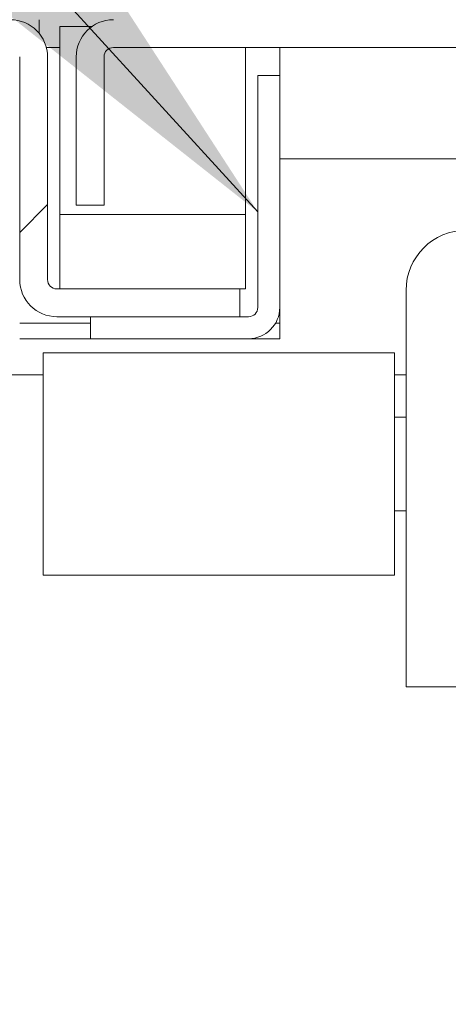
# Model space of a CAD drawing. Header units: inches. Extents: x 14 to 326, y 10 to 205.
# Tile 51 of 107: x 236.74 to 238.18, y 57.37 to 60.68. Entities that reach past the tile are written whole.
import ezdxf

# ---------------------------------------------------------------- set-up
doc = ezdxf.new("R2010")
doc.units = ezdxf.units.IN
doc.header["$LTSCALE"] = 20
doc.header["$MEASUREMENT"] = 0
for name, color, linetype, lineweight in [('Hatch (ANSI)', 7, 'Continuous', 5), ('Symbol (ANSI)', 7, 'Continuous', 5), ('Visible (ANSI)', 7, 'Continuous', 5)]:
    doc.layers.add(name, color=color, linetype=linetype, lineweight=lineweight)
doc.styles.add('ROMANS', font='romans.shx')
doc.dimstyles.new('Default (ANSI)$7', dxfattribs={"dimscale": 20, "dimtxt": 0.08, "dimasz": 0.098425, "dimexe": 0.125, "dimexo": 0.0625, "dimgap": 0.031496, "dimtad": 0, "dimtih": 1, "dimtoh": 1, "dimrnd": 1e-08, "dimzin": 0, "dimdsep": 46, "dimtxsty": 'ROMANS', "dimcen": 0.09, "dimdle": 0.393701, "dimclrd": 256, "dimclre": 256, "dimclrt": 256, "dimadec": 0, "dimazin": 0, "dimtfac": 1.25, "dimtofl": 0, "dimtmove": 0, "dimatfit": 3, "dimfxl": 1, "dimtolj": 1, "dimtzin": 0, "dimlwd": -1, "dimlwe": -1, "dimarcsym": 0})

msp = doc.modelspace()

# ---------------------------------------------------------------- hatches: boundary and pattern name
at = {"layer": 'Hatch (ANSI)'}
h = msp.add_hatch(dxfattribs=at)
h.set_pattern_fill('ANSI31', color=256, scale=20, style=0)
edge = h.paths.add_edge_path()
edge.add_line((216.4912, 59.931), (216.5429, 59.931))
edge.add_line((216.5429, 59.931), (216.5849, 59.931))
edge.add_line((216.5849, 59.931), (216.5849, 59.9882))
edge.add_line((216.5849, 59.9882), (216.5849, 60.4329))
edge.add_line((216.5849, 60.4329), (216.5849, 60.556))
edge.add_ellipse((216.6161, 60.556), major_axis=(-0.0312, 0), ratio=1, start_angle=270, end_angle=360, ccw=False)
edge.add_line((216.6161, 60.5873), (216.7536, 60.5873))
edge.add_line((216.7536, 60.5873), (217.5036, 60.5873))
edge.add_line((217.5036, 60.5873), (236.7099, 60.5873))
edge.add_ellipse((236.7099, 60.556), major_axis=(0, 0.0312), ratio=1, start_angle=270, end_angle=360, ccw=False)
edge.add_line((236.7412, 60.556), (236.7412, 59.8059))
edge.add_ellipse((236.8661, 59.8059), major_axis=(-0.125, 0), ratio=1, start_angle=0, end_angle=90)
edge.add_line((236.8661, 59.681), (236.9797, 59.681))
edge.add_line((236.9797, 59.681), (237.4819, 59.681))
edge.add_line((237.4819, 59.681), (237.4819, 59.7747))
edge.add_line((237.4819, 59.7747), (236.8762, 59.7747))
edge.add_line((236.8762, 59.7747), (236.8661, 59.7747))
edge.add_ellipse((236.8661, 59.8059), major_axis=(0, -0.0313), ratio=1, start_angle=270, end_angle=360, ccw=False)
edge.add_line((236.8349, 59.8059), (236.8349, 60.556))
edge.add_ellipse((236.7099, 60.556), major_axis=(0.1249, 0), ratio=1, start_angle=0, end_angle=90)
edge.add_line((236.7099, 60.681), (216.6161, 60.681))
edge.add_ellipse((216.6161, 60.556), major_axis=(0, 0.1249), ratio=1, start_angle=0, end_angle=90)
edge.add_line((216.4912, 60.556), (216.4912, 59.931))
h = msp.add_hatch(dxfattribs=at)
h.set_pattern_fill('ANSI31', color=256, scale=20, angle=90, style=0)
edge = h.paths.add_edge_path()
edge.add_line((257.2125, 59.931), (257.2545, 59.931))
edge.add_line((257.2545, 59.931), (257.3062, 59.931))
edge.add_line((257.3062, 59.931), (257.3062, 60.556))
edge.add_ellipse((257.1812, 60.556), major_axis=(0.125, 0), ratio=1, start_angle=0, end_angle=90)
edge.add_line((257.1812, 60.681), (237.0562, 60.681))
edge.add_ellipse((237.0562, 60.556), major_axis=(0, 0.1249), ratio=1, start_angle=0, end_angle=90)
edge.add_line((236.9312, 60.556), (236.9312, 60.056))
edge.add_line((236.9312, 60.056), (237.0249, 60.056))
edge.add_line((237.0249, 60.056), (237.0249, 60.556))
edge.add_ellipse((237.0562, 60.556), major_axis=(-0.0312, 0), ratio=1, start_angle=270, end_angle=360, ccw=False)
edge.add_line((237.0562, 60.5873), (256.2937, 60.5873))
edge.add_line((256.2937, 60.5873), (257.0437, 60.5873))
edge.add_line((257.0437, 60.5873), (257.1812, 60.5873))
edge.add_ellipse((257.1812, 60.556), major_axis=(0, 0.0313), ratio=1, start_angle=270, end_angle=360, ccw=False)
edge.add_line((257.2125, 60.556), (257.2125, 60.4329))
edge.add_line((257.2125, 60.4329), (257.2125, 59.9882))
edge.add_line((257.2125, 59.9882), (257.2125, 59.931))
h = msp.add_hatch(dxfattribs=at)
h.set_pattern_fill('ANSI31', color=256, scale=20, angle=105, style=0)
edge = h.paths.add_edge_path()
edge.add_line((237.5109, 59.681), (237.4819, 59.681))
edge.add_line((237.4819, 59.681), (236.9797, 59.681))
edge.add_line((236.9797, 59.681), (236.9797, 59.607))
edge.add_line((236.9797, 59.607), (237.5109, 59.607))
edge.add_ellipse((237.5109, 59.7122), major_axis=(0, -0.1052), ratio=1, start_angle=0, end_angle=90)
edge.add_line((237.6162, 59.7122), (237.6162, 60.4935))
edge.add_line((237.6162, 60.4935), (237.5422, 60.4935))
edge.add_line((237.5422, 60.4935), (237.5422, 59.7122))
edge.add_ellipse((237.5109, 59.7122), major_axis=(0.0312, 0), ratio=1, start_angle=270, end_angle=360, ccw=False)
h = msp.add_hatch(dxfattribs=at)
h.set_pattern_fill('ANSI31', color=256, scale=20, angle=15, style=0)
edge = h.paths.add_edge_path()
edge.add_ellipse((257.7962, 59.4542), major_axis=(0.125, 0), ratio=1, start_angle=0, end_angle=90)
edge.add_line((257.7962, 59.5792), (256.6711, 59.5792))
edge.add_ellipse((256.6711, 59.6104), major_axis=(0, -0.0312), ratio=1, start_angle=270, end_angle=360, ccw=False)
edge.add_line((256.6399, 59.6104), (256.6399, 60.2125))
edge.add_line((256.6399, 60.2125), (256.6399, 60.298))
edge.add_line((256.6399, 60.298), (256.5462, 60.298))
edge.add_line((256.5462, 60.298), (256.5462, 60.2238))
edge.add_line((256.5462, 60.2238), (256.5462, 59.6104))
edge.add_ellipse((256.6711, 59.6104), major_axis=(-0.125, 0), ratio=1, start_angle=0, end_angle=90)
edge.add_line((256.6711, 59.4855), (257.7962, 59.4855))
edge.add_ellipse((257.7962, 59.4542), major_axis=(0, 0.0312), ratio=1, start_angle=270, end_angle=360, ccw=False)
edge.add_line((257.8275, 59.4542), (257.8275, 51.5791))
edge.add_ellipse((257.7962, 51.5791), major_axis=(0.0312, 0), ratio=1, start_angle=270, end_angle=360, ccw=False)
edge.add_line((257.7962, 51.5479), (215.9211, 51.5479))
edge.add_ellipse((215.9211, 51.5791), major_axis=(0, -0.0312), ratio=1, start_angle=270, end_angle=360, ccw=False)
edge.add_line((215.8899, 51.5791), (215.8899, 59.4542))
edge.add_ellipse((215.9211, 59.4542), major_axis=(-0.0313, 0), ratio=1, start_angle=270, end_angle=360, ccw=False)
edge.add_line((215.9211, 59.4855), (217.0462, 59.4855))
edge.add_ellipse((217.0462, 59.6104), major_axis=(0, -0.125), ratio=1, start_angle=0, end_angle=90)
edge.add_line((217.1712, 59.6104), (217.1712, 60.2132))
edge.add_line((217.1712, 60.2132), (217.1712, 60.298))
edge.add_line((217.1712, 60.298), (217.0775, 60.298))
edge.add_line((217.0775, 60.298), (217.0775, 60.2155))
edge.add_line((217.0775, 60.2155), (217.0775, 59.6104))
edge.add_ellipse((217.0462, 59.6104), major_axis=(0.0313, 0), ratio=1, start_angle=270, end_angle=360, ccw=False)
edge.add_line((217.0462, 59.5792), (216.8275, 59.5792))
edge.add_line((216.8275, 59.5792), (216.2025, 59.5792))
edge.add_line((216.2025, 59.5792), (215.9211, 59.5792))
edge.add_ellipse((215.9211, 59.4542), major_axis=(0, 0.125), ratio=1, start_angle=0, end_angle=90)
edge.add_line((215.7962, 59.4542), (215.7962, 51.5791))
edge.add_ellipse((215.9211, 51.5791), major_axis=(-0.125, 0), ratio=1, start_angle=0, end_angle=90)
edge.add_line((215.9211, 51.4542), (257.7962, 51.4542))
edge.add_ellipse((257.7962, 51.5791), major_axis=(0, -0.1249), ratio=1, start_angle=0, end_angle=90)
edge.add_line((257.9212, 51.5791), (257.9212, 59.4542))
h = msp.add_hatch(dxfattribs=at)
h.set_pattern_fill('ANSI31', color=256, scale=20, angle=-15, style=0)
h.paths.add_polyline_path([(237.5012, 59.7747), (237.5012, 60.0247), (236.8762, 60.0247), (236.8762, 59.7747), (237.4819, 59.7747)])

# ---------------------------------------------------------------- linework, layer by layer
at = {"layer": 'Visible (ANSI)'}
for p, q in [((236.8062, 60.6357), (236.8062, 60.681)), ((236.8762, 60.6586), (236.9848, 60.6586)), ((236.8762, 60.6586), (236.8762, 60.5762)), ((236.8762, 60.5873), (236.8309, 60.5873)), ((236.8762, 60.5762), (236.8762, 60.0338)), ((237.0562, 60.5873), (257.1812, 60.5873)), ((237.5012, 60.5762), (237.5012, 60.5873)), ((237.5012, 60.5762), (237.5012, 60.0338)), ((237.6162, 60.5565), (237.6162, 60.5873)), ((236.7412, 60.556), (236.7412, 59.8059)), ((236.8349, 59.8059), (236.8349, 60.556)), ((236.9312, 60.556), (236.9312, 60.056)), ((237.0249, 60.056), (237.0249, 60.556)), ((237.6162, 60.5565), (237.6162, 60.4935)), ((237.6162, 60.4935), (237.5422, 60.4935)), ((237.5422, 60.4935), (237.5422, 59.7122)), ((237.6162, 59.7122), (237.6162, 60.4935)), ((238.5562, 60.2122), (237.6162, 60.2122)), ((236.9312, 60.056), (237.0249, 60.056)), ((236.8762, 60.0338), (236.8762, 60.0247)), ((237.5012, 60.0247), (236.8762, 60.0247)), ((236.8762, 60.0247), (236.8762, 59.7747)), ((237.5012, 60.0338), (237.5012, 60.0247)), ((237.5012, 59.7747), (237.5012, 60.0247)), ((237.4819, 59.7747), (236.8661, 59.7747)), ((236.8762, 59.7747), (237.5012, 59.7747)), ((237.4819, 59.681), (237.4819, 59.7747)), ((238.041, 58.4353), (238.041, 59.7696)), ((237.6162, 59.7122), (237.6162, 59.6593)), ((236.8661, 59.681), (237.4819, 59.681)), ((237.5109, 59.681), (236.9797, 59.681)), ((236.9797, 59.681), (236.9797, 59.607)), ((236.9797, 59.6593), (236.7412, 59.6593)), ((237.6162, 59.6593), (237.6019, 59.6593)), ((237.6162, 59.6593), (237.6162, 59.607)), ((236.7412, 59.607), (236.9797, 59.607)), ((236.9797, 59.607), (237.5109, 59.607)), ((237.5109, 59.607), (237.6162, 59.607)), ((236.8206, 59.5589), (236.8206, 58.8109)), ((238.0017, 59.5589), (236.8206, 59.5589)), ((238.0017, 59.5589), (238.0017, 58.8109)), ((236.8206, 59.4855), (217.1712, 59.4855)), ((238.041, 59.4855), (238.0017, 59.4855)), ((238.0017, 59.3424), (238.041, 59.3424)), ((238.0017, 59.0274), (238.041, 59.0274)), ((238.0017, 58.8109), (236.8206, 58.8109)), ((238.2241, 58.4353), (238.041, 58.4353))]:
    msp.add_line(p, q, dxfattribs=at)
for centre, radius, start, end in [((236.7099, 60.556), 0.1249, 0, 90), ((237.0562, 60.556), 0.1249, 90, 180), ((237.0562, 60.556), 0.0312, 90, 180), ((238.2438, 59.7696), 0.2028, 90, 180), ((236.8661, 59.8059), 0.125, 180, 270), ((236.8661, 59.8059), 0.0313, 180, 270), ((237.5109, 59.7122), 0.1053, 270, 0), ((237.5109, 59.7122), 0.0313, 270, 0)]:
    msp.add_arc(centre, radius, start, end, dxfattribs=at)

# ---------------------------------------------------------------- leaders
at = {"layer": 'Symbol (ANSI)', "annotation_type": 0, "has_hookline": 1, "hookline_direction": 1, "text_width": 39.5122}
msp.add_leader([(237.5422, 60.0338), (232.9013, 65.1314), (230.9328, 65.1314)], dimstyle='Default (ANSI)$7', override={"dimtad": 0}, dxfattribs=at)

doc.saveas('drawing.dxf')
